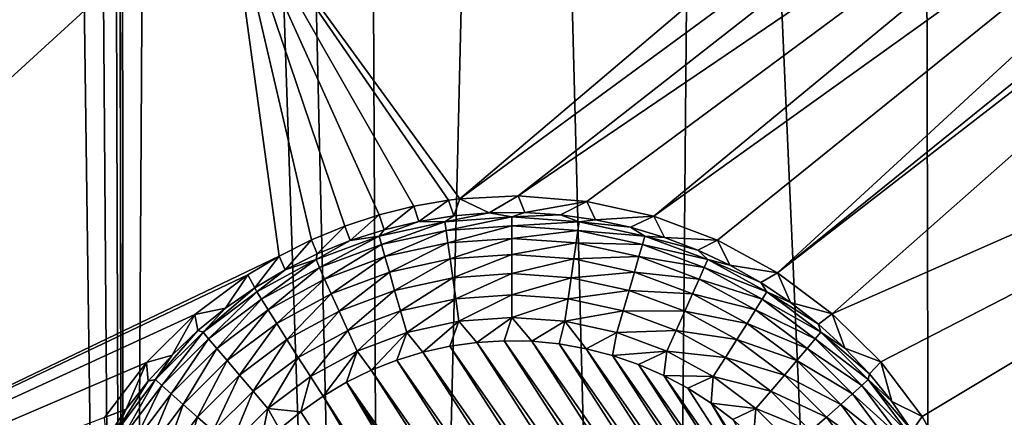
# Model space of a CAD drawing. Header units: metres. Extents: x -24 to 72, y -247 to 22.
# Tile 26 of 256: x -14.087 to -11.76, y -233.533 to -232.593. Entities that reach past the tile are written whole.
import ezdxf

# ---------------------------------------------------------------- set-up
doc = ezdxf.new("R2010")
doc.units = ezdxf.units.M
doc.layers.add('solid_509589_MEDIA_SW0001', color=7, linetype='CONTINUOUS')

msp = doc.modelspace()

# ---------------------------------------------------------------- linework, layer by layer
at = {"layer": 'solid_509589_MEDIA_SW0001'}
for points in [[(-13.945355, -201.41452, 309.230164), (-14.114134, -202.021133, 309.238281), (-13.838233, -239.363647, 309.894104)], [(-13.865945, -221.887253, 309.588654), (-13.945355, -201.41452, 309.230164), (-13.838233, -239.363647, 309.894104)], [(-14.114134, -202.021133, 309.238281), (-14.353632, -202.785843, 309.248077), (-13.838233, -239.363647, 309.894104)], [(-14.353632, -202.785843, 309.248077), (-14.441794, -238.860046, 309.876434), (-13.838233, -239.363647, 309.894104)], [(-13.851003, -222.993576, 309.608185), (-13.865945, -221.887253, 309.588654), (-13.838233, -239.363647, 309.894104)], [(-13.747871, -224.094955, 309.628876), (-13.851003, -222.993576, 309.608185), (-13.838233, -239.363647, 309.894104)], [(-13.747871, -224.094955, 309.628876), (-13.838233, -239.363647, 309.894104), (-13.217052, -239.845428, 309.911285)], [(-13.557155, -225.184799, 309.650635), (-13.747871, -224.094955, 309.628876), (-13.217052, -239.845428, 309.911285)], [(-13.27999, -226.256287, 309.673187), (-13.557155, -225.184799, 309.650635), (-13.217052, -239.845428, 309.911285)], [(-12.918304, -227.301956, 309.696381), (-13.27999, -226.256287, 309.673187), (-13.217052, -239.845428, 309.911285)], [(-12.918304, -227.301956, 309.696381), (-13.217052, -239.845428, 309.911285), (-12.578986, -240.30481, 309.927856)], [(-12.47438, -228.315308, 309.71994), (-12.918304, -227.301956, 309.696381), (-12.578986, -240.30481, 309.927856)], [(-12.47438, -228.315308, 309.71994), (-12.578986, -240.30481, 309.927856), (-11.924747, -240.741241, 309.943817)], [(-11.95085, -229.290344, 309.743622), (-12.47438, -228.315308, 309.71994), (-11.924747, -240.741241, 309.943817)], [(-11.351111, -230.220581, 309.767151), (-11.95085, -229.290344, 309.743622), (-11.924747, -240.741241, 309.943817)], [(-11.351111, -230.220581, 309.767151), (-11.924747, -240.741241, 309.943817), (-11.255281, -241.154114, 309.959106)], [(-11.085274, -231.351578, 268.881531), (-13.046408, -233.016937, 268.715057), (-13.595906, -232.261978, 268.701813)], [(-11.085274, -231.351578, 268.881531), (-10.938674, -231.467834, 268.888031), (-13.046408, -233.016937, 268.715057)], [(-16.559731, -233.076263, 268.627808), (-14.101525, -231.475327, 268.68808), (-13.595906, -232.261978, 268.701813)], [(-10.938674, -231.467834, 268.888031), (-12.908669, -233.009842, 268.721222), (-13.046408, -233.016937, 268.715057)], [(-10.938674, -231.467834, 268.888031), (-10.777206, -231.562576, 268.896423), (-12.908669, -233.009842, 268.721222)], [(-10.777206, -231.562576, 268.896423), (-12.746457, -233.022675, 268.728333), (-12.908669, -233.009842, 268.721222)], [(-10.777206, -231.562576, 268.896423), (-12.588788, -233.057892, 268.734955), (-12.746457, -233.022675, 268.728333)], [(-10.777206, -231.562576, 268.896423), (-10.603946, -231.633942, 268.906708), (-12.588788, -233.057892, 268.734955)], [(-10.603946, -231.633942, 268.906708), (-12.437984, -233.114639, 268.740936), (-12.588788, -233.057892, 268.734955)], [(-10.603946, -231.633942, 268.906708), (-12.296519, -233.191925, 268.746002), (-12.437984, -233.114639, 268.740936)], [(-10.603946, -231.633942, 268.906708), (-10.425117, -231.679977, 268.918579), (-12.296519, -233.191925, 268.746002)], [(-10.425117, -231.679977, 268.918579), (-10.358641, -231.690567, 268.923309), (-12.296519, -233.191925, 268.746002)], [(-12.167057, -233.288406, 268.75), (-12.296519, -233.191925, 268.746002), (-10.358641, -231.690567, 268.923309)], [(-12.167057, -233.288406, 268.75), (-10.358641, -231.690567, 268.923309), (-9.84476, -232.263458, 268.933533)], [(-15.77787, -234.257874, 268.648438), (-16.559731, -233.076263, 268.627808), (-13.595906, -232.261978, 268.701813)], [(-13.473829, -233.152237, 268.695892), (-15.77787, -234.257874, 268.648438), (-13.595906, -232.261978, 268.701813)], [(-13.073128, -233.020233, 268.713867), (-13.595906, -232.261978, 268.701813), (-13.046408, -233.016937, 268.715057)], [(-13.397264, -233.113846, 268.69928), (-13.473829, -233.152237, 268.695892), (-13.595906, -232.261978, 268.701813)], [(-13.318199, -233.081284, 268.70282), (-13.397264, -233.113846, 268.69928), (-13.595906, -232.261978, 268.701813)], [(-13.237369, -233.054779, 268.706451), (-13.318199, -233.081284, 268.70282), (-13.595906, -232.261978, 268.701813)], [(-13.155498, -233.034439, 268.710144), (-13.237369, -233.054779, 268.706451), (-13.595906, -232.261978, 268.701813)], [(-13.073128, -233.020233, 268.713867), (-13.155498, -233.034439, 268.710144), (-13.595906, -232.261978, 268.701813)], [(-12.052227, -233.402206, 268.752838), (-12.167057, -233.288406, 268.75), (-9.84476, -232.263458, 268.933533)], [(-11.95446, -233.531021, 268.754364), (-12.052227, -233.402206, 268.752838), (-9.84476, -232.263458, 268.933533)], [(-11.875784, -233.672104, 268.754608), (-11.95446, -233.531021, 268.754364), (-9.84476, -232.263458, 268.933533)], [(-11.817698, -233.822556, 268.753601), (-11.875784, -233.672104, 268.754608), (-9.84476, -232.263458, 268.933533)], [(-11.781186, -233.979584, 268.751495), (-11.817698, -233.822556, 268.753601), (-9.84476, -232.263458, 268.933533)], [(-11.766912, -234.140564, 268.748352), (-11.781186, -233.979584, 268.751495), (-9.84476, -232.263458, 268.933533)], [(-11.766912, -234.140564, 268.748352), (-9.84476, -232.263458, 268.933533), (-9.299391, -232.808762, 268.943054)], [(-11.803698, -234.451721, 268.740082), (-11.775392, -234.303055, 268.744354), (-9.299391, -232.808762, 268.943054)], [(-11.133733, -235.103073, 268.751404), (-11.803698, -234.451721, 268.740082), (-9.299391, -232.808762, 268.943054)], [(-11.775392, -234.303055, 268.744354), (-11.766912, -234.140564, 268.748352), (-9.299391, -232.808762, 268.943054)], [(-13.143884, -233.070419, 268.351532), (-13.155498, -233.034439, 268.710144), (-13.073128, -233.020233, 268.713867)], [(-13.143884, -233.070419, 268.351532), (-13.073128, -233.020233, 268.713867), (-13.060902, -233.057053, 268.351288)], [(-13.060902, -233.057053, 268.351288), (-13.073128, -233.020233, 268.713867), (-13.046408, -233.016937, 268.715057)], [(-13.060902, -233.057053, 268.351288), (-13.046408, -233.016937, 268.715057), (-12.977153, -233.049911, 268.351166)], [(-12.977153, -233.049911, 268.351166), (-13.046408, -233.016937, 268.715057), (-12.908669, -233.009842, 268.721222)], [(-12.977153, -233.049911, 268.351166), (-12.908669, -233.009842, 268.721222), (-12.893106, -233.049057, 268.351166)], [(-12.893106, -233.049057, 268.351166), (-12.908669, -233.009842, 268.721222), (-12.746457, -233.022675, 268.728333)], [(-12.893106, -233.049057, 268.351166), (-12.746457, -233.022675, 268.728333), (-12.809228, -233.054489, 268.351257)], [(-12.809228, -233.054489, 268.351257), (-12.746457, -233.022675, 268.728333), (-12.725991, -233.066162, 268.35144)], [(-12.725991, -233.066162, 268.35144), (-12.746457, -233.022675, 268.728333), (-12.588788, -233.057892, 268.734955)], [(-13.225634, -233.089951, 268.351868), (-13.237369, -233.054779, 268.706451), (-13.155498, -233.034439, 268.710144)], [(-13.225634, -233.089951, 268.351868), (-13.155498, -233.034439, 268.710144), (-13.143884, -233.070419, 268.351532)], [(-12.923673, -233.05954, 268.296661), (-12.977153, -233.049911, 268.351166), (-12.893106, -233.049057, 268.351166)], [(-12.923673, -233.05954, 268.296661), (-12.893106, -233.049057, 268.351166), (-12.809228, -233.054489, 268.351257)], [(-13.305695, -233.11554, 268.352325), (-13.318199, -233.081284, 268.70282), (-13.237369, -233.054779, 268.706451)], [(-13.305695, -233.11554, 268.352325), (-13.237369, -233.054779, 268.706451), (-13.225634, -233.089951, 268.351868)], [(-13.237527, -233.10466, 268.297455), (-13.225634, -233.089951, 268.351868), (-13.143884, -233.070419, 268.351532)], [(-13.082213, -233.070877, 268.296875), (-13.237527, -233.10466, 268.297455), (-13.143884, -233.070419, 268.351532)], [(-13.231927, -233.124634, 268.24588), (-13.237527, -233.10466, 268.297455), (-13.082213, -233.070877, 268.296875)], [(-13.079385, -233.091461, 268.2453), (-13.231927, -233.124634, 268.24588), (-13.082213, -233.070877, 268.296875)], [(-13.082213, -233.070877, 268.296875), (-13.143884, -233.070419, 268.351532), (-13.060902, -233.057053, 268.351288)], [(-13.082213, -233.070877, 268.296875), (-13.060902, -233.057053, 268.351288), (-12.977153, -233.049911, 268.351166)], [(-12.923673, -233.05954, 268.296661), (-13.082213, -233.070877, 268.296875), (-12.977153, -233.049911, 268.351166)], [(-13.079385, -233.091461, 268.2453), (-13.082213, -233.070877, 268.296875), (-12.923673, -233.05954, 268.296661)], [(-12.923673, -233.080322, 268.245087), (-13.079385, -233.091461, 268.2453), (-12.923673, -233.05954, 268.296661)], [(-12.765132, -233.070877, 268.296875), (-12.923673, -233.05954, 268.296661), (-12.809228, -233.054489, 268.351257)], [(-12.923673, -233.080322, 268.245087), (-12.923673, -233.05954, 268.296661), (-12.765132, -233.070877, 268.296875)], [(-12.767961, -233.091461, 268.2453), (-12.923673, -233.080322, 268.245087), (-12.765132, -233.070877, 268.296875)], [(-12.765132, -233.070877, 268.296875), (-12.809228, -233.054489, 268.351257), (-12.725991, -233.066162, 268.35144)], [(-12.767961, -233.091461, 268.2453), (-12.765132, -233.070877, 268.296875), (-12.609819, -233.10466, 268.297455)], [(-12.765132, -233.070877, 268.296875), (-12.725991, -233.066162, 268.35144), (-12.64386, -233.08403, 268.351776)], [(-12.609819, -233.10466, 268.297455), (-12.765132, -233.070877, 268.296875), (-12.64386, -233.08403, 268.351776)], [(-12.725991, -233.066162, 268.35144), (-12.588788, -233.057892, 268.734955), (-12.64386, -233.08403, 268.351776)], [(-12.64386, -233.08403, 268.351776), (-12.588788, -233.057892, 268.734955), (-12.563293, -233.107971, 268.352173)], [(-12.563293, -233.107971, 268.352173), (-12.588788, -233.057892, 268.734955), (-12.437984, -233.114639, 268.740936)], [(-13.383619, -233.147049, 268.352875), (-13.397264, -233.113846, 268.69928), (-13.318199, -233.081284, 268.70282)], [(-13.383619, -233.147049, 268.352875), (-13.318199, -233.081284, 268.70282), (-13.305695, -233.11554, 268.352325)], [(-13.237527, -233.10466, 268.297455), (-13.305695, -233.11554, 268.352325), (-13.225634, -233.089951, 268.351868)], [(-13.223723, -233.153397, 268.198975), (-13.231927, -233.124634, 268.24588), (-13.079385, -233.091461, 268.2453)], [(-13.075241, -233.121094, 268.198425), (-13.223723, -233.153397, 268.198975), (-13.079385, -233.091461, 268.2453)], [(-13.075241, -233.121094, 268.198425), (-13.079385, -233.091461, 268.2453), (-12.923673, -233.080322, 268.245087)], [(-12.923673, -233.11026, 268.198242), (-13.075241, -233.121094, 268.198425), (-12.923673, -233.080322, 268.245087)], [(-12.923673, -233.11026, 268.198242), (-12.923673, -233.080322, 268.245087), (-12.767961, -233.091461, 268.2453)], [(-12.772105, -233.121094, 268.198425), (-12.923673, -233.11026, 268.198242), (-12.767961, -233.091461, 268.2453)], [(-12.772105, -233.121094, 268.198425), (-12.767961, -233.091461, 268.2453), (-12.615418, -233.124634, 268.24588)], [(-12.615418, -233.124634, 268.24588), (-12.767961, -233.091461, 268.2453), (-12.609819, -233.10466, 268.297455)], [(-12.609819, -233.10466, 268.297455), (-12.64386, -233.08403, 268.351776), (-12.563293, -233.107971, 268.352173)], [(-13.458972, -233.18428, 268.353516), (-13.473829, -233.152237, 268.695892), (-13.397264, -233.113846, 268.69928)], [(-13.458972, -233.18428, 268.353516), (-13.397264, -233.113846, 268.69928), (-13.383619, -233.147049, 268.352875)], [(-13.237527, -233.10466, 268.297455), (-13.386452, -233.160202, 268.298431), (-13.305695, -233.11554, 268.352325)], [(-13.378195, -233.179184, 268.246826), (-13.386452, -233.160202, 268.298431), (-13.237527, -233.10466, 268.297455)], [(-13.386452, -233.160202, 268.298431), (-13.383619, -233.147049, 268.352875), (-13.305695, -233.11554, 268.352325)], [(-13.231927, -233.124634, 268.24588), (-13.378195, -233.179184, 268.246826), (-13.237527, -233.10466, 268.297455)], [(-13.069923, -233.158798, 268.157898), (-13.075241, -233.121094, 268.198425), (-12.923673, -233.11026, 268.198242)], [(-12.923673, -233.148331, 268.157715), (-13.069923, -233.158798, 268.157898), (-12.923673, -233.11026, 268.198242)], [(-12.923673, -233.148331, 268.157715), (-12.923673, -233.11026, 268.198242), (-12.772105, -233.121094, 268.198425)], [(-12.615418, -233.124634, 268.24588), (-12.609819, -233.10466, 268.297455), (-12.460895, -233.160202, 268.298431)], [(-12.609819, -233.10466, 268.297455), (-12.563293, -233.107971, 268.352173), (-12.484742, -233.137878, 268.352692)], [(-12.460895, -233.160202, 268.298431), (-12.609819, -233.10466, 268.297455), (-12.484742, -233.137878, 268.352692)], [(-12.563293, -233.107971, 268.352173), (-12.437984, -233.114639, 268.740936), (-12.484742, -233.137878, 268.352692)], [(-12.484742, -233.137878, 268.352692), (-12.437984, -233.114639, 268.740936), (-12.408646, -233.173569, 268.353333)], [(-12.408646, -233.173569, 268.353333), (-12.437984, -233.114639, 268.740936), (-12.296519, -233.191925, 268.746002)], [(-13.366097, -233.206497, 268.199921), (-13.378195, -233.179184, 268.246826), (-13.231927, -233.124634, 268.24588)], [(-13.223723, -233.153397, 268.198975), (-13.366097, -233.206497, 268.199921), (-13.231927, -233.124634, 268.24588)], [(-13.213197, -233.189957, 268.158447), (-13.223723, -233.153397, 268.198975), (-13.075241, -233.121094, 268.198425)], [(-13.069923, -233.158798, 268.157898), (-13.213197, -233.189957, 268.158447), (-13.075241, -233.121094, 268.198425)], [(-12.777423, -233.158798, 268.157898), (-12.923673, -233.148331, 268.157715), (-12.772105, -233.121094, 268.198425)], [(-12.777423, -233.158798, 268.157898), (-12.772105, -233.121094, 268.198425), (-12.623623, -233.153397, 268.198975)], [(-12.623623, -233.153397, 268.198975), (-12.772105, -233.121094, 268.198425), (-12.615418, -233.124634, 268.24588)], [(-12.623623, -233.153397, 268.198975), (-12.615418, -233.124634, 268.24588), (-12.469151, -233.179184, 268.246826)], [(-12.469151, -233.179184, 268.246826), (-12.615418, -233.124634, 268.24588), (-12.460895, -233.160202, 268.298431)], [(-12.460895, -233.160202, 268.298431), (-12.484742, -233.137878, 268.352692), (-12.408646, -233.173569, 268.353333)], [(-13.473829, -233.152237, 268.695892), (-13.54736, -233.196182, 268.692657), (-15.77787, -234.257874, 268.648438)], [(-13.531331, -233.227036, 268.354248), (-13.54736, -233.196182, 268.692657), (-13.473829, -233.152237, 268.695892)], [(-13.531331, -233.227036, 268.354248), (-13.473829, -233.152237, 268.695892), (-13.458972, -233.18428, 268.353516)], [(-13.386452, -233.160202, 268.298431), (-13.525954, -233.236359, 268.299774), (-13.458972, -233.18428, 268.353516)], [(-13.515208, -233.253983, 268.248138), (-13.525954, -233.236359, 268.299774), (-13.386452, -233.160202, 268.298431)], [(-13.378195, -233.179184, 268.246826), (-13.515208, -233.253983, 268.248138), (-13.386452, -233.160202, 268.298431)], [(-13.386452, -233.160202, 268.298431), (-13.458972, -233.18428, 268.353516), (-13.383619, -233.147049, 268.352875)], [(-13.350576, -233.241196, 268.159332), (-13.366097, -233.206497, 268.199921), (-13.223723, -233.153397, 268.198975)], [(-13.213197, -233.189957, 268.158447), (-13.350576, -233.241196, 268.159332), (-13.223723, -233.153397, 268.198975)], [(-13.200709, -233.233063, 268.12561), (-13.213197, -233.189957, 268.158447), (-13.069923, -233.158798, 268.157898)], [(-13.063616, -233.203247, 268.125092), (-13.200709, -233.233063, 268.12561), (-13.069923, -233.158798, 268.157898)], [(-13.063616, -233.203247, 268.125092), (-13.069923, -233.158798, 268.157898), (-12.923673, -233.148331, 268.157715)], [(-12.923673, -233.193237, 268.124908), (-13.063616, -233.203247, 268.125092), (-12.923673, -233.148331, 268.157715)], [(-12.923673, -233.193237, 268.124908), (-12.923673, -233.148331, 268.157715), (-12.777423, -233.158798, 268.157898)], [(-12.783731, -233.203247, 268.125092), (-12.923673, -233.193237, 268.124908), (-12.777423, -233.158798, 268.157898)], [(-12.783731, -233.203247, 268.125092), (-12.777423, -233.158798, 268.157898), (-12.63415, -233.189957, 268.158447)], [(-12.63415, -233.189957, 268.158447), (-12.777423, -233.158798, 268.157898), (-12.623623, -233.153397, 268.198975)], [(-12.63415, -233.189957, 268.158447), (-12.623623, -233.153397, 268.198975), (-12.481249, -233.206497, 268.199921)], [(-12.481249, -233.206497, 268.199921), (-12.623623, -233.153397, 268.198975), (-12.469151, -233.179184, 268.246826)], [(-12.469151, -233.179184, 268.246826), (-12.460895, -233.160202, 268.298431), (-12.321391, -233.236359, 268.299774)], [(-12.460895, -233.160202, 268.298431), (-12.408646, -233.173569, 268.353333), (-12.335429, -233.214844, 268.354034)], [(-12.321391, -233.236359, 268.299774), (-12.460895, -233.160202, 268.298431), (-12.335429, -233.214844, 268.354034)], [(-13.525954, -233.236359, 268.299774), (-13.531331, -233.227036, 268.354248), (-13.458972, -233.18428, 268.353516)], [(-13.499465, -233.279297, 268.201202), (-13.515208, -233.253983, 268.248138), (-13.378195, -233.179184, 268.246826)], [(-13.366097, -233.206497, 268.199921), (-13.499465, -233.279297, 268.201202), (-13.378195, -233.179184, 268.246826)], [(-12.481249, -233.206497, 268.199921), (-12.469151, -233.179184, 268.246826), (-12.332137, -233.253983, 268.248138)], [(-12.332137, -233.253983, 268.248138), (-12.469151, -233.179184, 268.246826), (-12.321391, -233.236359, 268.299774)], [(-12.408646, -233.173569, 268.353333), (-12.296519, -233.191925, 268.746002), (-12.335429, -233.214844, 268.354034)], [(-13.54736, -233.196182, 268.692657), (-13.672996, -233.290466, 268.687286), (-15.77787, -234.257874, 268.648438)], [(-13.600292, -233.275085, 268.355103), (-13.672996, -233.290466, 268.687286), (-13.54736, -233.196182, 268.692657)], [(-13.600292, -233.275085, 268.355103), (-13.54736, -233.196182, 268.692657), (-13.531331, -233.227036, 268.354248)], [(-13.479265, -233.311447, 268.160553), (-13.499465, -233.279297, 268.201202), (-13.366097, -233.206497, 268.199921)], [(-13.350576, -233.241196, 268.159332), (-13.479265, -233.311447, 268.160553), (-13.366097, -233.206497, 268.199921)], [(-13.332164, -233.282089, 268.126465), (-13.350576, -233.241196, 268.159332), (-13.213197, -233.189957, 268.158447)], [(-13.200709, -233.233063, 268.12561), (-13.332164, -233.282089, 268.126465), (-13.213197, -233.189957, 268.158447)], [(-13.186691, -233.281235, 268.101624), (-13.200709, -233.233063, 268.12561), (-13.063616, -233.203247, 268.125092)], [(-13.056535, -233.25293, 268.101105), (-13.186691, -233.281235, 268.101624), (-13.063616, -233.203247, 268.125092)], [(-13.056535, -233.25293, 268.101105), (-13.063616, -233.203247, 268.125092), (-12.923673, -233.193237, 268.124908)], [(-12.923673, -233.243423, 268.100952), (-13.056535, -233.25293, 268.101105), (-12.923673, -233.193237, 268.124908)], [(-12.923673, -233.243423, 268.100952), (-12.923673, -233.193237, 268.124908), (-12.783731, -233.203247, 268.125092)], [(-12.790812, -233.25293, 268.101105), (-12.923673, -233.243423, 268.100952), (-12.783731, -233.203247, 268.125092)], [(-12.790812, -233.25293, 268.101105), (-12.783731, -233.203247, 268.125092), (-12.646636, -233.233063, 268.12561)], [(-12.646636, -233.233063, 268.12561), (-12.783731, -233.203247, 268.125092), (-12.63415, -233.189957, 268.158447)], [(-12.646636, -233.233063, 268.12561), (-12.63415, -233.189957, 268.158447), (-12.49677, -233.241196, 268.159332)], [(-12.49677, -233.241196, 268.159332), (-12.63415, -233.189957, 268.158447), (-12.481249, -233.206497, 268.199921)], [(-12.49677, -233.241196, 268.159332), (-12.481249, -233.206497, 268.199921), (-12.347881, -233.279297, 268.201202)], [(-12.347881, -233.279297, 268.201202), (-12.481249, -233.206497, 268.199921), (-12.332137, -233.253983, 268.248138)], [(-12.335429, -233.214844, 268.354034), (-12.296519, -233.191925, 268.746002), (-12.265502, -233.261475, 268.354858)], [(-12.265502, -233.261475, 268.354858), (-12.296519, -233.191925, 268.746002), (-12.167057, -233.288406, 268.75)], [(-13.653197, -233.331604, 268.301422), (-13.531331, -233.227036, 268.354248), (-13.525954, -233.236359, 268.299774)], [(-13.653197, -233.331604, 268.301422), (-13.600292, -233.275085, 268.355103), (-13.531331, -233.227036, 268.354248)], [(-13.311493, -233.327774, 268.102417), (-13.332164, -233.282089, 268.126465), (-13.200709, -233.233063, 268.12561)], [(-13.186691, -233.281235, 268.101624), (-13.311493, -233.327774, 268.102417), (-13.200709, -233.233063, 268.12561)], [(-12.660655, -233.281235, 268.101624), (-12.790812, -233.25293, 268.101105), (-12.646636, -233.233063, 268.12561)], [(-12.660655, -233.281235, 268.101624), (-12.646636, -233.233063, 268.12561), (-12.515182, -233.282089, 268.126465)], [(-12.515182, -233.282089, 268.126465), (-12.646636, -233.233063, 268.12561), (-12.49677, -233.241196, 268.159332)], [(-12.321391, -233.236359, 268.299774), (-12.335429, -233.214844, 268.354034), (-12.265502, -233.261475, 268.354858)], [(-13.640181, -233.347519, 268.249756), (-13.653197, -233.331604, 268.301422), (-13.525954, -233.236359, 268.299774)], [(-13.640181, -233.347519, 268.249756), (-13.525954, -233.236359, 268.299774), (-13.515208, -233.253983, 268.248138)], [(-13.621112, -233.370346, 268.202789), (-13.640181, -233.347519, 268.249756), (-13.515208, -233.253983, 268.248138)], [(-13.621112, -233.370346, 268.202789), (-13.515208, -233.253983, 268.248138), (-13.499465, -233.279297, 268.201202)], [(-13.455302, -233.349319, 268.127625), (-13.479265, -233.311447, 268.160553), (-13.350576, -233.241196, 268.159332)], [(-13.332164, -233.282089, 268.126465), (-13.455302, -233.349319, 268.127625), (-13.350576, -233.241196, 268.159332)], [(-13.056535, -233.25293, 268.101105), (-13.171622, -233.332809, 268.087311), (-13.186691, -233.281235, 268.101624)], [(-13.056535, -233.25293, 268.101105), (-13.048923, -233.306122, 268.086823), (-13.171622, -233.332809, 268.087311)], [(-12.923673, -233.243423, 268.100952), (-13.048923, -233.306122, 268.086823), (-13.056535, -233.25293, 268.101105)], [(-12.923673, -233.243423, 268.100952), (-12.923673, -233.297165, 268.08667), (-13.048923, -233.306122, 268.086823)], [(-12.790812, -233.25293, 268.101105), (-12.923673, -233.297165, 268.08667), (-12.923673, -233.243423, 268.100952)], [(-12.790812, -233.25293, 268.101105), (-12.798424, -233.306122, 268.086823), (-12.923673, -233.297165, 268.08667)], [(-12.660655, -233.281235, 268.101624), (-12.798424, -233.306122, 268.086823), (-12.790812, -233.25293, 268.101105)], [(-12.515182, -233.282089, 268.126465), (-12.49677, -233.241196, 268.159332), (-12.368081, -233.311447, 268.160553)], [(-12.368081, -233.311447, 268.160553), (-12.49677, -233.241196, 268.159332), (-12.347881, -233.279297, 268.201202)], [(-12.347881, -233.279297, 268.201202), (-12.332137, -233.253983, 268.248138), (-12.207165, -233.347519, 268.249756)], [(-12.332137, -233.253983, 268.248138), (-12.321391, -233.236359, 268.299774), (-12.194149, -233.331604, 268.301422)], [(-12.207165, -233.347519, 268.249756), (-12.332137, -233.253983, 268.248138), (-12.194149, -233.331604, 268.301422)], [(-12.321391, -233.236359, 268.299774), (-12.265502, -233.261475, 268.354858), (-12.199256, -233.313202, 268.355774)], [(-12.194149, -233.331604, 268.301422), (-12.321391, -233.236359, 268.299774), (-12.199256, -233.313202, 268.355774)], [(-13.665469, -233.328156, 268.356018), (-13.672996, -233.290466, 268.687286), (-13.600292, -233.275085, 268.355103)], [(-13.653197, -233.331604, 268.301422), (-13.665469, -233.328156, 268.356018), (-13.600292, -233.275085, 268.355103)], [(-13.596643, -233.399307, 268.162079), (-13.621112, -233.370346, 268.202789), (-13.499465, -233.279297, 268.201202)], [(-13.596643, -233.399307, 268.162079), (-13.499465, -233.279297, 268.201202), (-13.479265, -233.311447, 268.160553)], [(-13.186691, -233.281235, 268.101624), (-13.289274, -233.376694, 268.088074), (-13.311493, -233.327774, 268.102417)], [(-13.186691, -233.281235, 268.101624), (-13.171622, -233.332809, 268.087311), (-13.289274, -233.376694, 268.088074)], [(-12.660655, -233.281235, 268.101624), (-12.675724, -233.332809, 268.087311), (-12.798424, -233.306122, 268.086823)], [(-12.535853, -233.327774, 268.102417), (-12.675724, -233.332809, 268.087311), (-12.660655, -233.281235, 268.101624)], [(-12.535853, -233.327774, 268.102417), (-12.660655, -233.281235, 268.101624), (-12.515182, -233.282089, 268.126465)], [(-12.368081, -233.311447, 268.160553), (-12.347881, -233.279297, 268.201202), (-12.226234, -233.370346, 268.202789)], [(-12.226234, -233.370346, 268.202789), (-12.347881, -233.279297, 268.201202), (-12.207165, -233.347519, 268.249756)], [(-12.265502, -233.261475, 268.354858), (-12.167057, -233.288406, 268.75), (-12.199256, -233.313202, 268.355774)], [(-13.672996, -233.290466, 268.687286), (-13.786975, -233.403488, 268.682556), (-15.77787, -234.257874, 268.648438)], [(-13.726498, -233.385941, 268.357025), (-13.786975, -233.403488, 268.682556), (-13.672996, -233.290466, 268.687286)], [(-13.726498, -233.385941, 268.357025), (-13.672996, -233.290466, 268.687286), (-13.665469, -233.328156, 268.356018)], [(-13.428401, -233.391602, 268.103546), (-13.455302, -233.349319, 268.127625), (-13.332164, -233.282089, 268.126465)], [(-13.311493, -233.327774, 268.102417), (-13.428401, -233.391602, 268.103546), (-13.332164, -233.282089, 268.126465)], [(-13.048923, -233.306122, 268.086823), (-12.923673, -233.297165, 268.08667), (-13.0064, -233.356384, 268.082611)], [(-12.923673, -233.297165, 268.08667), (-12.941672, -233.352432, 268.08255), (-13.0064, -233.356384, 268.082611)], [(-12.923673, -233.297165, 268.08667), (-12.876894, -233.353561, 268.082581), (-12.941672, -233.352432, 268.08255)], [(-12.923673, -233.297165, 268.08667), (-12.798424, -233.306122, 268.086823), (-12.876894, -233.353561, 268.082581)], [(-12.535853, -233.327774, 268.102417), (-12.515182, -233.282089, 268.126465), (-12.392044, -233.349319, 268.127625)], [(-12.392044, -233.349319, 268.127625), (-12.515182, -233.282089, 268.126465), (-12.368081, -233.311447, 268.160553)], [(-12.199256, -233.313202, 268.355774), (-12.167057, -233.288406, 268.75), (-12.137062, -233.369736, 268.35675)], [(-12.137062, -233.369736, 268.35675), (-12.167057, -233.288406, 268.75), (-12.052227, -233.402206, 268.752838)], [(-13.765589, -233.44397, 268.303375), (-13.726498, -233.385941, 268.357025), (-13.665469, -233.328156, 268.356018)], [(-13.653197, -233.331604, 268.301422), (-13.765589, -233.44397, 268.303375), (-13.665469, -233.328156, 268.356018)], [(-13.567618, -233.43338, 268.129089), (-13.596643, -233.399307, 268.162079), (-13.479265, -233.311447, 268.160553)], [(-13.567618, -233.43338, 268.129089), (-13.479265, -233.311447, 268.160553), (-13.455302, -233.349319, 268.127625)], [(-13.311493, -233.327774, 268.102417), (-13.399484, -233.436859, 268.089111), (-13.428401, -233.391602, 268.103546)], [(-13.311493, -233.327774, 268.102417), (-13.289274, -233.376694, 268.088074), (-13.399484, -233.436859, 268.089111)], [(-13.171622, -233.332809, 268.087311), (-13.048923, -233.306122, 268.086823), (-13.133801, -233.37944, 268.083038)], [(-13.048923, -233.306122, 268.086823), (-13.070559, -233.365417, 268.082794), (-13.133801, -233.37944, 268.083038)], [(-13.048923, -233.306122, 268.086823), (-13.0064, -233.356384, 268.082611), (-13.070559, -233.365417, 268.082794)], [(-12.798424, -233.306122, 268.086823), (-12.812381, -233.359772, 268.082672), (-12.876894, -233.353561, 268.082581)], [(-12.798424, -233.306122, 268.086823), (-12.748524, -233.371033, 268.082886), (-12.812381, -233.359772, 268.082672)], [(-12.798424, -233.306122, 268.086823), (-12.675724, -233.332809, 268.087311), (-12.748524, -233.371033, 268.082886)], [(-12.535853, -233.327774, 268.102417), (-12.558072, -233.376694, 268.088074), (-12.675724, -233.332809, 268.087311)], [(-12.418945, -233.391602, 268.103546), (-12.558072, -233.376694, 268.088074), (-12.535853, -233.327774, 268.102417)], [(-12.418945, -233.391602, 268.103546), (-12.535853, -233.327774, 268.102417), (-12.392044, -233.349319, 268.127625)], [(-12.392044, -233.349319, 268.127625), (-12.368081, -233.311447, 268.160553), (-12.250703, -233.399307, 268.162079)], [(-12.250703, -233.399307, 268.162079), (-12.368081, -233.311447, 268.160553), (-12.226234, -233.370346, 268.202789)], [(-12.194149, -233.331604, 268.301422), (-12.199256, -233.313202, 268.355774), (-12.137062, -233.369736, 268.35675)], [(-13.750567, -233.457886, 268.251678), (-13.765589, -233.44397, 268.303375), (-13.653197, -233.331604, 268.301422)], [(-13.640181, -233.347519, 268.249756), (-13.750567, -233.457886, 268.251678), (-13.653197, -233.331604, 268.301422)], [(-13.728559, -233.477783, 268.204651), (-13.750567, -233.457886, 268.251678), (-13.640181, -233.347519, 268.249756)], [(-13.621112, -233.370346, 268.202789), (-13.728559, -233.477783, 268.204651), (-13.640181, -233.347519, 268.249756)], [(-13.535033, -233.47142, 268.104919), (-13.567618, -233.43338, 268.129089), (-13.455302, -233.349319, 268.127625)], [(-13.535033, -233.47142, 268.104919), (-13.455302, -233.349319, 268.127625), (-13.428401, -233.391602, 268.103546)], [(-13.289274, -233.376694, 268.088074), (-13.171622, -233.332809, 268.087311), (-13.256146, -233.42218, 268.083771)], [(-13.171622, -233.332809, 268.087311), (-13.195827, -233.398407, 268.083344), (-13.256146, -233.42218, 268.083771)], [(-13.171622, -233.332809, 268.087311), (-13.133801, -233.37944, 268.083038), (-13.195827, -233.398407, 268.083344)], [(-12.675724, -233.332809, 268.087311), (-12.685804, -233.387268, 268.08316), (-12.748524, -233.371033, 268.082886)], [(-12.675724, -233.332809, 268.087311), (-12.558072, -233.376694, 268.088074), (-12.685804, -233.387268, 268.08316)], [(-12.418945, -233.391602, 268.103546), (-12.392044, -233.349319, 268.127625), (-12.279728, -233.43338, 268.129089)], [(-12.279728, -233.43338, 268.129089), (-12.392044, -233.349319, 268.127625), (-12.250703, -233.399307, 268.162079)], [(-12.226234, -233.370346, 268.202789), (-12.207165, -233.347519, 268.249756), (-12.096779, -233.457886, 268.251678)], [(-12.207165, -233.347519, 268.249756), (-12.194149, -233.331604, 268.301422), (-12.081758, -233.44397, 268.303375)], [(-12.096779, -233.457886, 268.251678), (-12.207165, -233.347519, 268.249756), (-12.081758, -233.44397, 268.303375)], [(-12.194149, -233.331604, 268.301422), (-12.137062, -233.369736, 268.35675), (-12.079267, -233.43074, 268.357819)], [(-12.081758, -233.44397, 268.303375), (-12.194149, -233.331604, 268.301422), (-12.079267, -233.43074, 268.357819)], [(-13.700322, -233.50296, 268.16391), (-13.728559, -233.477783, 268.204651), (-13.621112, -233.370346, 268.202789)], [(-13.596643, -233.399307, 268.162079), (-13.700322, -233.50296, 268.16391), (-13.621112, -233.370346, 268.202789)], [(-13.133801, -233.37944, 268.083038), (-13.070559, -233.365417, 268.082794), (-12.246146, -234.648041, 268.105164)], [(-13.070559, -233.365417, 268.082794), (-13.0064, -233.356384, 268.082611), (-12.211286, -234.59343, 268.104218)], [(-13.070559, -233.365417, 268.082794), (-12.211286, -234.59343, 268.104218), (-12.246146, -234.648041, 268.105164)], [(-13.0064, -233.356384, 268.082611), (-12.941672, -233.352432, 268.08255), (-12.180795, -234.536209, 268.10321)], [(-13.0064, -233.356384, 268.082611), (-12.180795, -234.536209, 268.10321), (-12.211286, -234.59343, 268.104218)], [(-12.941672, -233.352432, 268.08255), (-12.154914, -234.476822, 268.102173), (-12.180795, -234.536209, 268.10321)], [(-12.941672, -233.352432, 268.08255), (-12.876894, -233.353561, 268.082581), (-12.154914, -234.476822, 268.102173)], [(-12.876894, -233.353561, 268.082581), (-12.133763, -234.415573, 268.101105), (-12.154914, -234.476822, 268.102173)], [(-12.876894, -233.353561, 268.082581), (-12.812381, -233.359772, 268.082672), (-12.133763, -234.415573, 268.101105)], [(-12.812381, -233.359772, 268.082672), (-12.117483, -234.352814, 268.100006), (-12.133763, -234.415573, 268.101105)], [(-12.812381, -233.359772, 268.082672), (-12.748524, -233.371033, 268.082886), (-12.117483, -234.352814, 268.100006)], [(-12.748524, -233.371033, 268.082886), (-12.106191, -234.289032, 268.098907), (-12.117483, -234.352814, 268.100006)], [(-12.748524, -233.371033, 268.082886), (-12.685804, -233.387268, 268.08316), (-12.106191, -234.289032, 268.098907)], [(-12.250703, -233.399307, 268.162079), (-12.226234, -233.370346, 268.202789), (-12.118786, -233.477783, 268.204651)], [(-12.118786, -233.477783, 268.204651), (-12.226234, -233.370346, 268.202789), (-12.096779, -233.457886, 268.251678)], [(-12.137062, -233.369736, 268.35675), (-12.052227, -233.402206, 268.752838), (-12.079267, -233.43074, 268.357819)], [(-13.783036, -233.44812, 268.358124), (-13.786975, -233.403488, 268.682556), (-13.726498, -233.385941, 268.357025)], [(-13.765589, -233.44397, 268.303375), (-13.783036, -233.44812, 268.358124), (-13.726498, -233.385941, 268.357025)], [(-13.535033, -233.47142, 268.104919), (-13.428401, -233.391602, 268.103546), (-13.500008, -233.5121, 268.090424)], [(-13.500008, -233.5121, 268.090424), (-13.428401, -233.391602, 268.103546), (-13.399484, -233.436859, 268.089111)], [(-13.399484, -233.436859, 268.089111), (-13.289274, -233.376694, 268.088074), (-13.369756, -233.4832, 268.084839)], [(-13.289274, -233.376694, 268.088074), (-13.31419, -233.450485, 268.084259), (-13.369756, -233.4832, 268.084839)], [(-13.289274, -233.376694, 268.088074), (-13.256146, -233.42218, 268.083771), (-13.31419, -233.450485, 268.084259)], [(-13.195827, -233.398407, 268.083344), (-13.133801, -233.37944, 268.083038), (-12.285178, -234.699722, 268.106079)], [(-13.133801, -233.37944, 268.083038), (-12.246146, -234.648041, 268.105164), (-12.285178, -234.699722, 268.106079)], [(-12.558072, -233.376694, 268.088074), (-12.624531, -233.408371, 268.083527), (-12.685804, -233.387268, 268.08316)], [(-12.685804, -233.387268, 268.08316), (-12.099932, -234.224533, 268.097778), (-12.106191, -234.289032, 268.098907)], [(-12.685804, -233.387268, 268.08316), (-12.624531, -233.408371, 268.083527), (-12.099932, -234.224533, 268.097778)], [(-12.558072, -233.376694, 268.088074), (-12.565064, -233.434235, 268.083984), (-12.624531, -233.408371, 268.083527)], [(-12.558072, -233.376694, 268.088074), (-12.447863, -233.436859, 268.089111), (-12.565064, -233.434235, 268.083984)], [(-12.418945, -233.391602, 268.103546), (-12.447863, -233.436859, 268.089111), (-12.558072, -233.376694, 268.088074)], [(-12.312313, -233.47142, 268.104919), (-12.447863, -233.436859, 268.089111), (-12.418945, -233.391602, 268.103546)], [(-12.312313, -233.47142, 268.104919), (-12.418945, -233.391602, 268.103546), (-12.279728, -233.43338, 268.129089)], [(-13.786975, -233.403488, 268.682556), (-13.886001, -233.533951, 268.678589), (-15.77787, -234.257874, 268.648438)], [(-13.834768, -233.514359, 268.359283), (-13.886001, -233.533951, 268.678589), (-13.786975, -233.403488, 268.682556)], [(-13.834768, -233.514359, 268.359283), (-13.786975, -233.403488, 268.682556), (-13.783036, -233.44812, 268.358124)], [(-13.666826, -233.532578, 268.130829), (-13.700322, -233.50296, 268.16391), (-13.596643, -233.399307, 268.162079)], [(-13.567618, -233.43338, 268.129089), (-13.666826, -233.532578, 268.130829), (-13.596643, -233.399307, 268.162079)], [(-13.256146, -233.42218, 268.083771), (-13.195827, -233.398407, 268.083344), (-12.328198, -234.74826, 268.106934)], [(-13.195827, -233.398407, 268.083344), (-12.285178, -234.699722, 268.106079), (-12.328198, -234.74826, 268.106934)], [(-12.624531, -233.408371, 268.083527), (-12.09876, -234.159714, 268.096649), (-12.099932, -234.224533, 268.097778)], [(-12.624531, -233.408371, 268.083527), (-12.565064, -233.434235, 268.083984), (-12.09876, -234.159714, 268.096649)], [(-12.279728, -233.43338, 268.129089), (-12.250703, -233.399307, 268.162079), (-12.147023, -233.50296, 268.16391)], [(-12.147023, -233.50296, 268.16391), (-12.250703, -233.399307, 268.162079), (-12.118786, -233.477783, 268.204651)], [(-12.079267, -233.43074, 268.357819), (-12.052227, -233.402206, 268.752838), (-12.026193, -233.495911, 268.358948)], [(-12.026193, -233.495911, 268.358948), (-12.052227, -233.402206, 268.752838), (-11.95446, -233.531021, 268.754364)], [(-13.765589, -233.44397, 268.303375), (-13.860842, -233.571198, 268.305603), (-13.783036, -233.44812, 268.358124)], [(-13.84412, -233.58284, 268.253876), (-13.860842, -233.571198, 268.305603), (-13.765589, -233.44397, 268.303375)], [(-13.750567, -233.457886, 268.251678), (-13.84412, -233.58284, 268.253876), (-13.765589, -233.44397, 268.303375)], [(-13.62922, -233.565582, 268.106567), (-13.666826, -233.532578, 268.130829), (-13.567618, -233.43338, 268.129089)], [(-13.535033, -233.47142, 268.104919), (-13.62922, -233.565582, 268.106567), (-13.567618, -233.43338, 268.129089)], [(-13.500008, -233.5121, 268.090424), (-13.399484, -233.436859, 268.089111), (-13.422603, -233.520142, 268.08548)], [(-13.399484, -233.436859, 268.089111), (-13.369756, -233.4832, 268.084839), (-13.422603, -233.520142, 268.08548)], [(-13.31419, -233.450485, 268.084259), (-13.256146, -233.42218, 268.083771), (-12.374889, -234.793243, 268.107697)], [(-13.256146, -233.42218, 268.083771), (-12.328198, -234.74826, 268.106934), (-12.374889, -234.793243, 268.107697)], [(-12.565064, -233.434235, 268.083984), (-12.102678, -234.095047, 268.09552), (-12.09876, -234.159714, 268.096649)], [(-12.565064, -233.434235, 268.083984), (-12.507869, -233.464645, 268.084503), (-12.102678, -234.095047, 268.09552)], [(-12.447863, -233.436859, 268.089111), (-12.507869, -233.464645, 268.084503), (-12.565064, -233.434235, 268.083984)], [(-12.447863, -233.436859, 268.089111), (-12.453222, -233.499481, 268.085114), (-12.507869, -233.464645, 268.084503)], [(-12.447863, -233.436859, 268.089111), (-12.347339, -233.5121, 268.090424), (-12.453222, -233.499481, 268.085114)], [(-12.312313, -233.47142, 268.104919), (-12.347339, -233.5121, 268.090424), (-12.447863, -233.436859, 268.089111)], [(-12.312313, -233.47142, 268.104919), (-12.279728, -233.43338, 268.129089), (-12.18052, -233.532578, 268.130829)], [(-12.18052, -233.532578, 268.130829), (-12.279728, -233.43338, 268.129089), (-12.147023, -233.50296, 268.16391)], [(-12.096779, -233.457886, 268.251678), (-12.081758, -233.44397, 268.303375), (-11.986505, -233.571198, 268.305603)], [(-12.081758, -233.44397, 268.303375), (-12.079267, -233.43074, 268.357819), (-12.026193, -233.495911, 268.358948)], [(-12.081758, -233.44397, 268.303375), (-12.026193, -233.495911, 268.358948), (-11.978139, -233.564865, 268.360168)], [(-11.986505, -233.571198, 268.305603), (-12.081758, -233.44397, 268.303375), (-11.978139, -233.564865, 268.360168)], [(-13.860842, -233.571198, 268.305603), (-13.834768, -233.514359, 268.359283), (-13.783036, -233.44812, 268.358124)], [(-13.819623, -233.599411, 268.206787), (-13.84412, -233.58284, 268.253876), (-13.750567, -233.457886, 268.251678)], [(-13.728559, -233.477783, 268.204651), (-13.819623, -233.599411, 268.206787), (-13.750567, -233.457886, 268.251678)], [(-13.31419, -233.450485, 268.084259), (-12.47759, -234.871216, 268.10907), (-13.369756, -233.4832, 268.084839)], [(-13.31419, -233.450485, 268.084259), (-12.424744, -234.834274, 268.108429), (-12.47759, -234.871216, 268.10907)], [(-13.31419, -233.450485, 268.084259), (-12.374889, -234.793243, 268.107697), (-12.424744, -234.834274, 268.108429)], [(-12.507869, -233.464645, 268.084503), (-12.453222, -233.499481, 268.085114), (-12.102678, -234.095047, 268.09552)], [(-12.118786, -233.477783, 268.204651), (-12.096779, -233.457886, 268.251678), (-12.003225, -233.58284, 268.253876)], [(-12.003225, -233.58284, 268.253876), (-12.096779, -233.457886, 268.251678), (-11.986505, -233.571198, 268.305603)], [(-13.788191, -233.620331, 268.165955), (-13.819623, -233.599411, 268.206787), (-13.728559, -233.477783, 268.204651)], [(-13.700322, -233.50296, 268.16391), (-13.788191, -233.620331, 268.165955), (-13.728559, -233.477783, 268.204651)], [(-13.535033, -233.47142, 268.104919), (-13.588799, -233.600876, 268.09198), (-13.62922, -233.565582, 268.106567)], [(-13.535033, -233.47142, 268.104919), (-13.500008, -233.5121, 268.090424), (-13.588799, -233.600876, 268.09198)], [(-12.533155, -234.903946, 268.10965), (-13.422603, -233.520142, 268.08548), (-13.369756, -233.4832, 268.084839)], [(-12.47759, -234.871216, 268.10907), (-12.533155, -234.903946, 268.10965), (-13.369756, -233.4832, 268.084839)], [(-12.218126, -233.565582, 268.106567), (-12.347339, -233.5121, 268.090424), (-12.312313, -233.47142, 268.104919)], [(-12.218126, -233.565582, 268.106567), (-12.312313, -233.47142, 268.104919), (-12.18052, -233.532578, 268.130829)], [(-12.147023, -233.50296, 268.16391), (-12.118786, -233.477783, 268.204651), (-12.027723, -233.599411, 268.206787)], [(-12.027723, -233.599411, 268.206787), (-12.118786, -233.477783, 268.204651), (-12.003225, -233.58284, 268.253876)], [(-13.881406, -233.584274, 268.360504), (-13.886001, -233.533951, 268.678589), (-13.834768, -233.514359, 268.359283)], [(-13.860842, -233.571198, 268.305603), (-13.881406, -233.584274, 268.360504), (-13.834768, -233.514359, 268.359283)], [(-13.750905, -233.644867, 268.132782), (-13.788191, -233.620331, 268.165955), (-13.700322, -233.50296, 268.16391)], [(-13.666826, -233.532578, 268.130829), (-13.750905, -233.644867, 268.132782), (-13.700322, -233.50296, 268.16391)], [(-13.588799, -233.600876, 268.09198), (-13.500008, -233.5121, 268.090424), (-13.519148, -233.606155, 268.086975)], [(-13.500008, -233.5121, 268.090424), (-13.472457, -233.561172, 268.086212), (-13.519148, -233.606155, 268.086975)], [(-13.500008, -233.5121, 268.090424), (-13.422603, -233.520142, 268.08548), (-13.472457, -233.561172, 268.086212)], [(-12.453222, -233.499481, 268.085114), (-12.111656, -234.030884, 268.094391), (-12.102678, -234.095047, 268.09552)], [(-12.453222, -233.499481, 268.085114), (-12.40144, -233.538513, 268.085815), (-12.111656, -234.030884, 268.094391)], [(-12.347339, -233.5121, 268.090424), (-12.40144, -233.538513, 268.085815), (-12.453222, -233.499481, 268.085114)], [(-12.347339, -233.5121, 268.090424), (-12.352929, -233.581451, 268.086548), (-12.40144, -233.538513, 268.085815)], [(-12.347339, -233.5121, 268.090424), (-12.258548, -233.600876, 268.09198), (-12.352929, -233.581451, 268.086548)], [(-12.218126, -233.565582, 268.106567), (-12.258548, -233.600876, 268.09198), (-12.347339, -233.5121, 268.090424)], [(-12.18052, -233.532578, 268.130829), (-12.147023, -233.50296, 268.16391), (-12.059155, -233.620331, 268.165955)], [(-12.059155, -233.620331, 268.165955), (-12.147023, -233.50296, 268.16391), (-12.027723, -233.599411, 268.206787)], [(-12.026193, -233.495911, 268.358948), (-11.95446, -233.531021, 268.754364), (-11.978139, -233.564865, 268.360168)], [(-13.709044, -233.672211, 268.108429), (-13.750905, -233.644867, 268.132782), (-13.666826, -233.532578, 268.130829)], [(-13.62922, -233.565582, 268.106567), (-13.709044, -233.672211, 268.108429), (-13.666826, -233.532578, 268.130829)], [(-12.533155, -234.903946, 268.10965), (-13.472457, -233.561172, 268.086212), (-13.422603, -233.520142, 268.08548)], [(-12.218126, -233.565582, 268.106567), (-12.18052, -233.532578, 268.130829), (-12.096441, -233.644867, 268.132782)], [(-12.096441, -233.644867, 268.132782), (-12.18052, -233.532578, 268.130829), (-12.059155, -233.620331, 268.165955)], [(-11.978139, -233.564865, 268.360168), (-11.95446, -233.531021, 268.754364), (-11.875784, -233.672104, 268.754608)]]:
    msp.add_3dface(points, dxfattribs=at)

doc.saveas('drawing.dxf')
